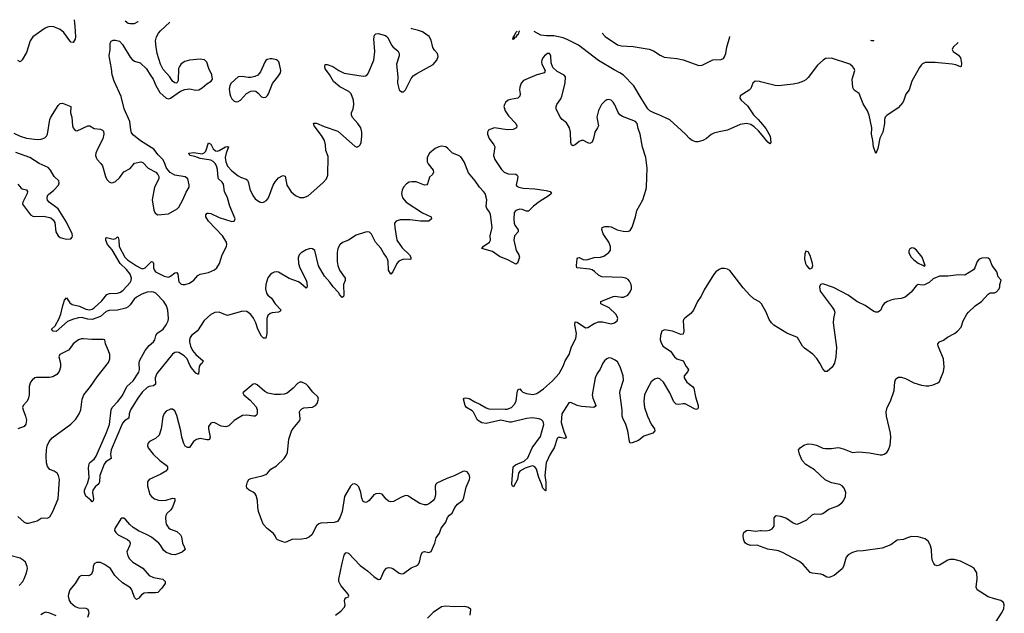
# Model space of a CAD drawing. Header units: inches. Extents: x 1552086 to 1694788, y 812325 to 917226.
# Tile 83 of 109: x 1623007 to 1632303, y 910369 to 915970. Entities that reach past the tile are written whole.
import ezdxf

# ---------------------------------------------------------------- set-up
doc = ezdxf.new("R2010")
doc.units = ezdxf.units.IN
doc.header["$MEASUREMENT"] = 0
doc.layers.add('B6921', color=7, linetype='Continuous')
doc.layers.add('B6931', color=7, linetype='Continuous')

msp = doc.modelspace()

# ---------------------------------------------------------------- linework, layer by layer
at = {"layer": 'B6921', "color": 6}
for points, elevation in [([(1623519.9, 915970.4), (1623528.4, 915908.4), (1623533.2, 915810), (1623530, 915787.9), (1623510, 915754.6), (1623490, 915757.8), (1623423.7, 915850), (1623390, 915878.6), (1623330, 915902.5), (1623290, 915905.3), (1623270, 915900.6), (1623246.7, 915890), (1623130, 915809.6), (1623106.2, 915770), (1623070, 915659.5), (1623030, 915593.1), (1623010, 915573.1), (1622990, 915585.4)], 900), ([(1622950, 914899.3), (1623011, 914870), (1623070, 914851.6), (1623170, 914839.9), (1623210, 914841.6), (1623245, 914855), (1623260.4, 914870), (1623269.4, 914890.6), (1623291.7, 915028.3), (1623300.3, 915050), (1623370, 915159.6), (1623390, 915178.3), (1623410, 915181.4), (1623490.1, 915150), (1623486.4, 915090), (1623498.9, 915050), (1623504.9, 914970), (1623511.7, 914950), (1623530, 914925), (1623550, 914921.1), (1623650, 914970.1), (1623669.7, 914969.7), (1623710, 914943.4), (1623770, 914938.6), (1623788.7, 914928.7), (1623797.2, 914917.2), (1623801.2, 914890), (1623792.5, 914847.5), (1623741.7, 914750), (1623726.1, 914710), (1623723.8, 914690), (1623727, 914670), (1623738.4, 914650), (1623773.2, 914613.2), (1623787.5, 914590), (1623817, 914490), (1623830, 914463.8), (1623850, 914439.4), (1623870, 914430.8), (1623890, 914433.3), (1623910, 914443.8), (1623950, 914477.1), (1623990, 914534.3), (1624050, 914567.1), (1624090, 914615.9), (1624150, 914629.2), (1624170, 914623.2), (1624219.2, 914570), (1624291.7, 914531.7), (1624310.6, 914510.6), (1624319.2, 914490), (1624319.6, 914470), (1624279.9, 914390), (1624256.9, 914270), (1624273, 914173), (1624284.4, 914144.4), (1624310, 914129.1), (1624410, 914139.1), (1624494.8, 914185.2), (1624510, 914202), (1624547.6, 914270), (1624577.4, 914342.6), (1624606.3, 914390), (1624606.6, 914413.4), (1624594.8, 914470), (1624567.4, 914487.4), (1624470, 914503.9), (1624428.2, 914528.2), (1624394.1, 914570), (1624370, 914629.8), (1624357.4, 914650), (1624314.8, 914694.8), (1624274.4, 914750), (1624147.6, 914827.6), (1624080.7, 914880.7), (1624062.4, 914902.4), (1624054.4, 914930), (1624045.4, 915010), (1623994, 915130), (1623965.8, 915245.8), (1623897.7, 915390), (1623880.9, 915450), (1623874, 915510), (1623853.6, 915610), (1623851.7, 915630), (1623861.9, 915690), (1623860.9, 915750), (1623870, 915767.1), (1623890, 915776.7), (1623910, 915778.4), (1623950, 915766.8), (1623977.5, 915737.5), (1624050, 915617.5), (1624070, 915593.4), (1624090, 915580.5), (1624143.8, 915563.8), (1624205.2, 915505.2), (1624237.2, 915450), (1624268.2, 915408.2), (1624291.1, 915350), (1624330, 915283.2), (1624390, 915230.2), (1624410, 915224.3), (1624430, 915231), (1624523.5, 915296.5), (1624566.9, 915313.1), (1624610, 915319.4), (1624670, 915306.5), (1624696.9, 915310), (1624730, 915328.5), (1624774.9, 915365.1), (1624814.4, 915390), (1624828.2, 915410), (1624819.3, 915450), (1624792.5, 915510), (1624773.9, 915570), (1624750, 915591.2), (1624710, 915597.9), (1624610, 915587.6), (1624564.5, 915575.5), (1624530, 915552.6), (1624514, 915530), (1624507.3, 915510), (1624503.5, 915396.5), (1624490, 915371.3), (1624470, 915373.3), (1624450, 915389.7), (1624422.6, 915430), (1624360.8, 915500.8), (1624335.9, 915550), (1624306, 915650), (1624294.6, 915710), (1624290.3, 915770), (1624297.8, 915810), (1624316.6, 915843.4), (1624335, 915865), (1624423.2, 915947.2)], 900), ([(1630000, 913297.4), (1629990, 913306.6), (1629937.2, 913337.2), (1629900.2, 913370), (1629838.5, 913438.5), (1629710, 913602), (1629690, 913615), (1629662.3, 913622.3), (1629630, 913622), (1629610, 913614.5), (1629578.4, 913590), (1629557.2, 913562.8), (1629470, 913421.3), (1629439.6, 913360.4), (1629407.2, 913310), (1629368.2, 913230), (1629341.9, 913198.1), (1629285.1, 913154.9), (1629276.4, 913143.6), (1629270.5, 913129.5), (1629277, 913030), (1629270, 913004.2), (1629250, 912999.9), (1629170, 913031.5), (1629095, 913045), (1629069.3, 913030.7), (1629056.9, 912990), (1629054.8, 912950), (1629058.5, 912930), (1629078.4, 912890), (1629150, 912842.7), (1629190, 912787.3), (1629210, 912770.7), (1629271, 912750), (1629299.1, 912699.1), (1629321, 912670), (1629315.4, 912650), (1629280.5, 912610), (1629280.5, 912590), (1629305.4, 912550), (1629359.6, 912510), (1629371.8, 912491.8), (1629388.7, 912410), (1629411.6, 912330), (1629413.8, 912310), (1629410, 912298), (1629390, 912292.7), (1629370, 912300.4), (1629290, 912345.6), (1629270, 912346.8), (1629230, 912337.9), (1629203.7, 912343.7), (1629184.1, 912364.1), (1629145.5, 912450), (1629085.6, 912550), (1629050, 912580.8), (1629030, 912587.2), (1629000.5, 912579.5), (1628968.5, 912551.5), (1628934.1, 912490), (1628906.8, 912430), (1628898, 912370), (1628905.9, 912310), (1628934.3, 912230), (1628970, 912153.6), (1629000.2, 912110), (1629002, 912090), (1628982.8, 912070), (1628899.8, 912040.1), (1628850, 911998.7), (1628790, 911977), (1628770, 911974), (1628762.5, 911990), (1628748.5, 912090), (1628729.5, 912150.5), (1628700.9, 912210), (1628695.6, 912230), (1628693.4, 912290), (1628673.5, 912450), (1628675.5, 912470), (1628706.4, 912570), (1628703.1, 912610), (1628675.7, 912695.7), (1628650, 912741.2), (1628630, 912758.1), (1628590, 912776.7), (1628570, 912777.9), (1628550, 912771.1), (1628528.3, 912751.6), (1628511.9, 912728.1), (1628488.2, 912671.8), (1628457.7, 912630), (1628439.2, 912590), (1628411.5, 912430), (1628417.4, 912397.4), (1628445.6, 912330), (1628440, 912320), (1628427.8, 912312.2), (1628310, 912319.4), (1628270, 912328.3), (1628210, 912356.9), (1628190, 912354.1), (1628124.9, 912250), (1628119.6, 912170), (1628143.4, 912083.4), (1628165, 912030), (1628159.4, 912020.6), (1628150, 912017.7), (1628110, 912028.5), (1628090, 912027.1), (1628081.5, 912018.5), (1628051.8, 911930), (1628013.5, 911870), (1627978, 911790), (1627965.5, 911670), (1627973.5, 911606.5), (1627973.1, 911526.9), (1627970, 911525.3), (1627947, 911550), (1627934.7, 911590), (1627906.9, 911650), (1627884.7, 911730), (1627871.1, 911751.1), (1627850, 911758.7), (1627824.8, 911755.2), (1627780.3, 911739.7), (1627728.6, 911711.4), (1627715.5, 911690), (1627705.7, 911630), (1627670, 911562.4), (1627664.6, 911564.6), (1627654.9, 911574.9), (1627651.6, 911591.6), (1627666, 911750), (1627687.1, 911770), (1627770, 911803.8), (1627804.5, 911835.5), (1627846.5, 911930), (1627923.9, 912036.1), (1627954, 912150), (1627950, 912178.8), (1627934.7, 912194.7), (1627910, 912204.6), (1627846.2, 912213.8), (1627790, 912207.8), (1627650, 912173.8), (1627630, 912172.3), (1627550, 912192.1), (1627410, 912159.4), (1627370, 912166.5), (1627329.9, 912190), (1627290, 912268.2), (1627279.8, 912279.8), (1627225.8, 912310), (1627211.9, 912330), (1627197.6, 912390), (1627202.7, 912397.3), (1627218.3, 912401.7), (1627250, 912396.2), (1627302.8, 912362.8), (1627350, 912342.3), (1627410, 912306.3), (1627437.3, 912297.3), (1627590, 912294.1), (1627610, 912295.9), (1627649.1, 912310), (1627679.2, 912340.8), (1627693.9, 912370), (1627702.1, 912450), (1627710, 912476.5), (1627730, 912487.9), (1627740.1, 912470), (1627755.5, 912455.5), (1627790, 912441.4), (1627850, 912434.6), (1627890, 912442.5), (1627951.7, 912488.3), (1628038, 912562), (1628099.9, 912630), (1628138.4, 912701.6), (1628156.4, 912750), (1628195.5, 912810), (1628217.9, 912882.1), (1628256.6, 912963.4), (1628262.2, 913010), (1628246.6, 913090), (1628250, 913118.8), (1628270, 913117.2), (1628350, 913064), (1628370, 913064.7), (1628430, 913102.9), (1628470, 913120.3), (1628510, 913120.3), (1628590, 913101.2), (1628622, 913110), (1628646.6, 913130), (1628653.4, 913150), (1628648.4, 913170), (1628634.1, 913190), (1628571.5, 913251.5), (1628494.2, 913290), (1628494, 913310), (1628610, 913358.2), (1628630, 913360.3), (1628690, 913350.6), (1628708.4, 913351.6), (1628747.2, 913370), (1628770, 913400.7), (1628781.4, 913430), (1628783, 913450), (1628778.4, 913470), (1628763, 913503), (1628750, 913518.3), (1628730, 913529.9), (1628697.1, 913537.1), (1628502.5, 913542.5), (1628470, 913558.5), (1628434.6, 913594.6), (1628410, 913610.2), (1628390, 913616.2), (1628268, 913628), (1628262.2, 913650), (1628270, 913714), (1628276.9, 913723.1), (1628290, 913726.2), (1628328, 913708), (1628350, 913704.2), (1628370, 913706.3), (1628430, 913725.5), (1628491.3, 913728.7), (1628521.2, 913738.8), (1628570, 913773.2), (1628583.8, 913796.2), (1628585, 913830), (1628569.9, 913870), (1628516.9, 913950), (1628503.2, 913990), (1628504.5, 914010), (1628530, 914019.2), (1628570, 914019.3), (1628590, 914015.2), (1628647.2, 913987.2), (1628704.7, 913975.3), (1628747.7, 913972.3), (1628770, 913981.6), (1628790, 914012.4), (1628820.2, 914110), (1628833, 914170), (1628889.8, 914270), (1628922.2, 914370), (1628925.8, 914394.2), (1628929.9, 914570), (1628919.4, 914670), (1628887.8, 914767.8), (1628865, 914890), (1628845, 914945), (1628836.8, 914990), (1628821.3, 915010), (1628697.8, 915057.8), (1628673.3, 915073.3), (1628655.6, 915095.6), (1628626.6, 915166.6), (1628610, 915192.3), (1628590, 915211.7), (1628570, 915217.1), (1628550, 915213.3), (1628530, 915202.4), (1628499.7, 915170), (1628470, 915113.4), (1628455.5, 915050), (1628470.1, 914969.9), (1628463.4, 914950), (1628436, 914910), (1628425, 914850), (1628410, 914814.6), (1628390, 914802.5), (1628370, 914808.6), (1628330, 914830.6), (1628310, 914829.9), (1628290, 914819.9), (1628250, 914788.2), (1628230, 914779.9), (1628215.4, 914790), (1628209.1, 914810), (1628208, 914910), (1628197.9, 914950), (1628170, 914998.4), (1628127.1, 915030), (1628108, 915050), (1628072.3, 915130), (1628070.2, 915150), (1628076.8, 915170), (1628115.2, 915224.8), (1628126.1, 915250), (1628156.8, 915370), (1628160.6, 915430), (1628148.3, 915448.3), (1628081.7, 915481.7), (1628039.6, 915519.6), (1628024.3, 915564.3), (1628022.5, 915630), (1628010.2, 915650.2), (1627990, 915650.5), (1627961, 915630), (1627945, 915610), (1627936, 915590), (1627933.3, 915570), (1627937.6, 915550), (1627967.8, 915490), (1627961, 915470), (1627890, 915449.5), (1627764.6, 915395.4), (1627741.8, 915370), (1627727.1, 915332.9), (1627725.6, 915310), (1627733.1, 915270), (1627730, 915248.4), (1627710, 915229.2), (1627642, 915218), (1627618.6, 915210), (1627594.6, 915190), (1627582.7, 915170), (1627578.1, 915150), (1627589, 915110), (1627622.1, 915062.1), (1627690.9, 914990), (1627701.7, 914970), (1627696.6, 914950), (1627664.3, 914935.7), (1627610, 914929.7), (1627490, 914948.8), (1627444.3, 914935.7), (1627432.8, 914927.2), (1627423.7, 914910), (1627424.2, 914890), (1627438.7, 914850), (1627482.1, 914790), (1627491.2, 914770), (1627480.1, 914690), (1627492.4, 914650), (1627555.5, 914555.5), (1627582.1, 914530), (1627617.2, 914517.2), (1627691.7, 914511.7), (1627704.7, 914504.7), (1627710.3, 914490.3), (1627708.1, 914470), (1627693.5, 914410), (1627701, 914401), (1627719.5, 914390), (1627761.4, 914381.4), (1627870, 914373.9), (1627978.5, 914358.5), (1628014.3, 914350), (1628027.8, 914330), (1628006, 914310), (1627909.9, 914250.1), (1627858.3, 914210), (1627810, 914164.3), (1627790, 914163.6), (1627750, 914180.5), (1627730, 914181.9), (1627690.1, 914170), (1627676.5, 914150), (1627671.3, 914090), (1627674.2, 914050), (1627682.8, 914030), (1627713.5, 913986.5), (1627713.5, 913970), (1627678.3, 913930), (1627670.9, 913890), (1627692.7, 913792.7), (1627718.3, 913750), (1627724.8, 913730), (1627707.5, 913672.5), (1627690, 913663.4), (1627621.6, 913701.6), (1627536.7, 913736.7), (1627470, 913781.6), (1627369.8, 913810), (1627381.7, 913830), (1627441.5, 913870), (1627451.2, 913888.8), (1627449.1, 913930), (1627466.7, 914010), (1627453, 914133), (1627440.3, 914160.3), (1627416.2, 914190), (1627411.3, 914210), (1627417.7, 914270), (1627399.8, 914330), (1627386.1, 914350), (1627346.5, 914390), (1627307.7, 914450), (1627244.4, 914524.5), (1627202.3, 914630), (1627170, 914674.9), (1627150, 914690), (1627091.5, 914711.5), (1627050, 914756.1), (1627030, 914770.7), (1626990, 914775.5), (1626962.5, 914770), (1626930, 914756.1), (1626875.9, 914710), (1626852.8, 914670), (1626853.1, 914630), (1626862.4, 914610), (1626910, 914550.1), (1626914, 914530), (1626903.5, 914510), (1626877.2, 914482.8), (1626858.2, 914421.8), (1626850, 914412.1), (1626830, 914409.6), (1626750, 914438.8), (1626710, 914441.6), (1626684.1, 914435.9), (1626659, 914421), (1626631.3, 914390), (1626618, 914362), (1626611.6, 914330), (1626620.1, 914290), (1626653.9, 914250), (1626808.2, 914148.2), (1626892.6, 914110), (1626895.4, 914090), (1626870, 914068.7), (1626789.3, 914070.7), (1626690, 914082.8), (1626598.4, 914081.6), (1626561.3, 914070), (1626546.6, 914050), (1626546.9, 914010), (1626568.3, 913890), (1626616.7, 913816.7), (1626685.6, 913750), (1626699.9, 913730), (1626700.7, 913710), (1626690, 913706.9), (1626630, 913709.8), (1626587.7, 913692.3), (1626567.9, 913670), (1626530, 913592.3), (1626510, 913568.2), (1626490, 913606.6), (1626484.7, 913690), (1626480.5, 913710), (1626469.8, 913729.8), (1626440.4, 913770), (1626415.7, 913815.7), (1626366.6, 913870), (1626327.4, 913947.4), (1626310, 913964), (1626290, 913968.3), (1626270, 913965), (1626183.8, 913936.2), (1626110, 913890.5), (1626052.9, 913867.1), (1626030, 913845.5), (1626010.9, 913810), (1626005.4, 913774.6), (1626002.9, 913690), (1626009.6, 913650), (1626026.7, 913606.7), (1626079.2, 913530), (1626078.7, 913510), (1626064.9, 913470), (1626068.3, 913371.7), (1626062.4, 913357.6), (1626051.5, 913348.5), (1626030, 913373.4), (1626017.1, 913397.1), (1625965.8, 913450), (1625934.7, 913494.7), (1625885.1, 913550), (1625828.4, 913648.4), (1625792, 913792), (1625770, 913809.5), (1625750, 913810.8), (1625710, 913798.7), (1625662.5, 913770), (1625645.1, 913750), (1625636.7, 913723.3), (1625640.4, 913670), (1625651.7, 913630), (1625714, 913506), (1625720.7, 913459.3), (1625716.9, 913443.1), (1625710, 913437.5), (1625661.8, 913481.8), (1625637.4, 913497.4), (1625550, 913528.2), (1625450, 913587.9), (1625428, 913592), (1625410, 913588.9), (1625390, 913578.4), (1625370, 913563), (1625350, 913534.6), (1625329.5, 913470.5), (1625328.2, 913430), (1625336.8, 913390), (1625350.7, 913370.7), (1625384, 913344), (1625417.6, 913290), (1625475.8, 913230), (1625464.2, 913215.8), (1625451.6, 913210), (1625390, 913205.3), (1625370, 913198.3), (1625350, 913178.3), (1625341.2, 913150), (1625339.9, 913010), (1625330, 912966.5), (1625310, 912966.1), (1625290, 912983.9), (1625253.7, 913050), (1625235.3, 913110), (1625214.6, 913154.6), (1625189.2, 913189.2), (1625150, 913216.2), (1625110, 913220.6), (1624970, 913179.8), (1624950, 913184.1), (1624890, 913211.5), (1624850, 913208.5), (1624810, 913188.7), (1624748.8, 913131.2), (1624685.3, 913034.7), (1624628.1, 912990), (1624615.1, 912970), (1624609.7, 912950), (1624609.4, 912930), (1624618.1, 912890), (1624638.2, 912850), (1624670, 912810.9), (1624738.6, 912750), (1624729.4, 912730), (1624710, 912712.5), (1624701.7, 912698.3), (1624693.4, 912626.6), (1624690, 912624.1), (1624670, 912636), (1624630, 912683.5), (1624613.3, 912710), (1624588.8, 912768.8), (1624559, 912799), (1624510, 912829.4), (1624490, 912833.8), (1624470, 912830.5), (1624450, 912815.4), (1624301.9, 912630), (1624286, 912590), (1624288.2, 912530), (1624270, 912516.4), (1624230, 912509.7), (1624210, 912500.3), (1624164.2, 912455.8), (1624121.2, 912398.8), (1624054, 912290), (1624040.5, 912250), (1624035.7, 912210), (1623995.9, 912184.1), (1623978.7, 912161.3), (1623871, 911910), (1623864.5, 911870), (1623870.5, 911829.5), (1623821, 911799), (1623803.7, 911776.3), (1623762.6, 911670), (1623761, 911610), (1623755, 911590), (1623718.6, 911561.4), (1623698.1, 911530), (1623692.8, 911507.2), (1623702, 911450), (1623699, 911430), (1623690, 911419.7), (1623677.3, 911437.3), (1623630, 911473.7), (1623617.8, 911510), (1623619.6, 911530), (1623630, 911563.5), (1623645.8, 911594.2), (1623660.9, 911650), (1623657.7, 911742.3), (1623662.3, 911777.7), (1623670, 911792.6), (1623710, 911822.3), (1623728.8, 911851.2), (1623825.7, 912074.3), (1623853.1, 912150), (1623869.3, 912290), (1623881, 912310), (1623933.2, 912366.8), (1623976.7, 912423.3), (1624017.3, 912510), (1624078.6, 912561.4), (1624130, 912644.7), (1624137.4, 912670), (1624134.2, 912730), (1624138.6, 912750), (1624190.4, 912850), (1624230, 912897.3), (1624270, 912931.6), (1624281.1, 912950), (1624291.7, 912988.3), (1624302.6, 913010), (1624361.6, 913050), (1624389.2, 913090), (1624407.3, 913130), (1624411.4, 913150), (1624405.8, 913230), (1624392.3, 913270), (1624366.2, 913310), (1624291.1, 913390), (1624270, 913399.6), (1624250, 913402), (1624210, 913398.5), (1624158.3, 913381.7), (1624108.4, 913351.6), (1624088.1, 913331.9), (1624050, 913279.3), (1624030, 913260.3), (1624010, 913249.6), (1623930, 913227.9), (1623850, 913226.8), (1623823.9, 913216.1), (1623770, 913168.9), (1623690, 913140.9), (1623650, 913142.9), (1623590, 913159.7), (1623562.5, 913157.5), (1623514.8, 913145.2), (1623458.3, 913121.7), (1623350, 913028.5), (1623322.6, 913030), (1623306, 913050), (1623340, 913080), (1623377.1, 913142.9), (1623394.9, 913190), (1623410, 913262), (1623430, 913324.9), (1623450, 913344.9), (1623478.7, 913298.7), (1623501.5, 913281.5), (1623570, 913268.5), (1623630, 913239.7), (1623670, 913232.7), (1623690, 913238.4), (1623710, 913251.6), (1623781.3, 913318.7), (1623830, 913375.7), (1623853.5, 913386.5), (1623930, 913391), (1623959.6, 913400.4), (1623982.3, 913417.7), (1624048.4, 913490), (1624058.6, 913510), (1624060.7, 913530), (1624048.1, 913570), (1624013.9, 913613.9), (1623954.7, 913670), (1623880.1, 913800.1), (1623834.8, 913850), (1623820.7, 913890), (1623820.4, 913910), (1623825, 913915), (1623890, 913898.8), (1623913, 913907), (1623930, 913920.8), (1623936.3, 913916.3), (1623942.2, 913890), (1623944.8, 913830), (1623998.8, 913730), (1624023.9, 913703.9), (1624110, 913646.7), (1624150, 913624.2), (1624170, 913619.9), (1624190, 913628.9), (1624250, 913687.1), (1624264.8, 913684.8), (1624269.6, 913669.6), (1624268.8, 913630), (1624274.8, 913610), (1624290.1, 913590), (1624370, 913550.1), (1624410, 913541), (1624430.2, 913549.8), (1624470, 913580.4), (1624490, 913584.6), (1624498.2, 913570), (1624510, 913497.5), (1624530, 913475.8), (1624546.3, 913470), (1624570, 913470.4), (1624610, 913485.4), (1624650, 913513.2), (1624690, 913555.2), (1624710, 913569.1), (1624790, 913586.2), (1624845.4, 913610), (1624867.8, 913630), (1624891.6, 913668.4), (1624919.3, 913750), (1624957.9, 913830), (1624962.7, 913850), (1624960.4, 913870), (1624922.5, 913930), (1624788.1, 914070), (1624765.2, 914110), (1624763.1, 914130), (1624776.4, 914143.6), (1624790, 914145.8), (1624810, 914141.7), (1624890, 914102.3), (1625010, 914065.1), (1625032.3, 914067.7), (1625041.6, 914090), (1624989.8, 914210), (1624967.9, 914290), (1624940, 914350), (1624930, 914419.7), (1624918.6, 914438.6), (1624883.3, 914470), (1624879.5, 914479.5), (1624875.5, 914555.5), (1624865.1, 914590), (1624852.5, 914612.5), (1624832.7, 914632.8), (1624810, 914645.2), (1624710, 914660.7), (1624660.6, 914680.6), (1624613.5, 914690), (1624604.4, 914710), (1624650, 914717.6), (1624730, 914706.1), (1624747.4, 914712.6), (1624762.9, 914730), (1624790, 914809.2), (1624810, 914795.9), (1624832.6, 914752.6), (1624853.7, 914733.7), (1624870, 914730.4), (1624890, 914736), (1624950.9, 914770.9), (1624970, 914775.2), (1624978.7, 914770), (1624954.5, 914710), (1624945.7, 914670), (1624951.3, 914630), (1624969.6, 914589.6), (1625010, 914543), (1625070, 914496.7), (1625090, 914483.1), (1625145, 914465), (1625156, 914456.1), (1625167.2, 914430), (1625179.5, 914370), (1625208.9, 914310), (1625230, 914281.2), (1625270, 914251.9), (1625290, 914246.8), (1625310, 914248.2), (1625336.5, 914263.5), (1625354.8, 914290), (1625401.2, 914410), (1625418.5, 914441.5), (1625450, 914477.1), (1625490, 914499.9), (1625512.6, 914492.6), (1625529.2, 914410), (1625570, 914345.4), (1625610, 914310.1), (1625650, 914293.8), (1625690, 914293.4), (1625730, 914309.7), (1625869.4, 914430), (1625903.4, 914470), (1625915.2, 914504.8), (1625920.2, 914680.2), (1625897, 914737), (1625893.8, 914790), (1625883.3, 914830), (1625856.7, 914876.7), (1625787.9, 914970), (1625781.5, 914990), (1625785, 914995), (1625810, 914992.6), (1625881.2, 914961.2), (1626010, 914918.2), (1626170, 914777.4), (1626190, 914767.5), (1626210, 914775.6), (1626220.9, 914790), (1626230, 914810.5), (1626238.4, 914870), (1626236.9, 914910), (1626226.7, 914950), (1626199.5, 914990), (1626148.8, 915048.8), (1626138.9, 915070), (1626138.2, 915090), (1626155.4, 915130), (1626162, 915170), (1626157.3, 915210), (1626135.5, 915270), (1626114.2, 915294.2), (1626030, 915336.7), (1625970, 915388.3), (1625932.2, 915452.2), (1625890, 915506.2), (1625886, 915530), (1625890, 915546.4), (1625910, 915547.8), (1625962.7, 915530), (1626018.4, 915490), (1626070, 915466.9), (1626250, 915437.1), (1626270, 915439.2), (1626288.4, 915451.6), (1626295.9, 915464.1), (1626351.1, 915590), (1626358.7, 915670), (1626348.9, 915790), (1626356.9, 915823.2), (1626370, 915838.5), (1626390, 915838.8), (1626460.7, 915820.7), (1626483.8, 915803.8), (1626516, 915730), (1626534.1, 915710), (1626577.5, 915677.5), (1626590.5, 915650.5), (1626588.7, 915630), (1626564.6, 915550), (1626576.3, 915430), (1626575, 915370), (1626590, 915308.4), (1626610, 915290.3), (1626630, 915288.9), (1626650, 915308.9), (1626703.9, 915416.1), (1626720.7, 915439.3), (1626755.9, 915464.1), (1626911.9, 915548.1), (1626943.8, 915590), (1626956.3, 915623.7), (1626950.4, 915650), (1626922.6, 915682.6), (1626908, 915708), (1626890, 915778.4), (1626872.5, 915812.5), (1626810, 915855.1), (1626771.7, 915870), (1626710, 915885.4), (1626704.2, 915888.8)], 800), ([(1624124.8, 915954.9), (1624121.5, 915950), (1624087.2, 915932.8), (1624050, 915929.9), (1624030, 915935.9), (1624001.2, 915958.1)], 900), ([(1627723.9, 915862.7), (1627720.7, 915859.3), (1627712.2, 915830), (1627699.3, 915820.7), (1627690, 915805.1), (1627682, 915802), (1627672.7, 915807.3), (1627678, 915798), (1627674.9, 915790), (1627663.2, 915783.2), (1627661.2, 915790), (1627669.6, 915810), (1627679.1, 915820.9), (1627690, 915851), (1627700.2, 915859.8), (1627701.9, 915863.3)], 700), ([(1630000, 914899.2), (1629981.7, 914921.7), (1629940.1, 914960.1), (1629910, 914982.4), (1629868.4, 914991.6), (1629810, 914982.5), (1629690, 914926.7), (1629610, 914913), (1629560.7, 914899.3), (1629534, 914886), (1629490, 914850), (1629455.4, 914830), (1629410, 914817), (1629390, 914818), (1629356.8, 914830), (1629329, 914850), (1629293.8, 914890), (1629145.4, 915025.4), (1629035.8, 915075.8), (1628992.4, 915090), (1628956.2, 915110), (1628938.2, 915130), (1628874.3, 915230), (1628806.5, 915346.5), (1628706.3, 915446.3), (1628673.6, 915470), (1628617.7, 915497.7), (1628470, 915585.2), (1628281.3, 915730), (1628181.5, 915781.4), (1628138.4, 915798.4), (1628050, 915818.5), (1627979, 915819), (1627925.4, 915825.4), (1627864.3, 915859.1)], 700), ([(1628505.4, 915842.7), (1628533.2, 915813.2), (1628651.8, 915731.8), (1628690, 915723.8), (1628797.7, 915717.7), (1628950, 915693), (1628990, 915676.3), (1629054.4, 915634.4), (1629090, 915617.3), (1629210, 915605.5), (1629271.8, 915591.8), (1629417.2, 915537.2), (1629450, 915542), (1629550, 915592.3), (1629630, 915595.2), (1629650, 915604.9), (1629661.1, 915618.9), (1629674.4, 915650), (1629684.5, 915710), (1629711, 915809), (1629712.2, 915811.8)], 700), ([(1630000, 915384.5), (1629990, 915387), (1629951.1, 915388.9), (1629929.4, 915370.6), (1629910, 915322.4), (1629895.1, 915304.9), (1629810, 915253), (1629806.3, 915230), (1629817.4, 915210), (1629878.5, 915158.5), (1629933.3, 915073.3), (1629977.3, 915030), (1630000, 915002.8)], 700), ([(1622990, 914417.4), (1623019.6, 914379.6), (1623030, 914372.9), (1623070, 914366), (1623081.6, 914350), (1623078.5, 914330), (1623035, 914250), (1623033, 914230), (1623110, 914130.1), (1623130, 914116.4), (1623150, 914112), (1623235.4, 914115.4), (1623299.3, 914099.3), (1623321.9, 914081.9), (1623337.3, 914057.3), (1623348.9, 913970), (1623370.2, 913930), (1623390, 913913.7), (1623410, 913907.3), (1623450, 913900.5), (1623490, 913902.6), (1623502.8, 913917.2), (1623506, 913930), (1623502.3, 913950), (1623450, 914059.1), (1623370, 914184.8), (1623285.4, 914250), (1623268.6, 914268.6), (1623264.4, 914284.4), (1623269.6, 914310), (1623278.7, 914321.3), (1623330, 914362.2), (1623371.7, 914410), (1623380.1, 914430), (1623376, 914450), (1623331.4, 914491.4), (1623298.3, 914550), (1623274.1, 914574.1), (1623190, 914612.4), (1623102.5, 914670), (1622970, 914716)], 900), ([(1622990, 911282.7), (1623047.6, 911230), (1623070, 911220.5), (1623090, 911220.3), (1623150, 911234.1), (1623170, 911241.1), (1623210, 911265.7), (1623230.5, 911270.5), (1623270, 911267.8), (1623290, 911280.2), (1623318.8, 911330), (1623368.6, 911450), (1623380.8, 911630), (1623372.6, 911670), (1623359.5, 911690), (1623332, 911710), (1623290, 911725.6), (1623270, 911752.4), (1623260.1, 911790), (1623255.1, 911850), (1623258.2, 911910), (1623267, 911950), (1623284.6, 911990), (1623314.5, 912025.5), (1623490, 912154.7), (1623538, 912202), (1623567.4, 912250), (1623583.1, 912290), (1623596.4, 912390), (1623611.4, 912430), (1623674.6, 912510), (1623738.5, 912601.5), (1623846.1, 912733.9), (1623858.5, 912770), (1623856.5, 912810), (1623845.8, 912845.8), (1623815.6, 912910), (1623809.5, 912949.5), (1623793.6, 912953.6), (1623686.6, 912953.4), (1623610, 912958.7), (1623590, 912958.4), (1623561.5, 912950), (1623510, 912912.9), (1623484.4, 912870), (1623467.6, 912852.4), (1623384.5, 912810), (1623376.8, 912790), (1623390.9, 912730), (1623392.6, 912690), (1623379.9, 912650), (1623357, 912623), (1623318.5, 912601.5), (1623287, 912593), (1623165.8, 912594.2), (1623149.5, 912590), (1623124.1, 912570), (1623110, 912549.8), (1623096.3, 912510), (1623094.9, 912430), (1623087.8, 912390), (1623073.9, 912366.1), (1623038.7, 912330), (1623034.1, 912310), (1623037.9, 912290), (1623062.4, 912230), (1623069.6, 912190), (1623065.4, 912154.6), (1623049.3, 912130.7), (1622989, 912110)], 900), ([(1625988.6, 910350), (1626037.4, 910390), (1626072.7, 910427.3), (1626078.3, 910450), (1626073.6, 910486.4), (1626076.6, 910503.4), (1626086, 910514), (1626110, 910524), (1626114.5, 910530), (1626107, 910550), (1626038.4, 910630), (1626021.2, 910670), (1626019.3, 910690), (1626050, 910841), (1626070, 910918), (1626083.3, 910936.7), (1626090, 910942.8), (1626110, 910936.3), (1626220, 910820), (1626290.1, 910770.1), (1626350, 910715.8), (1626390, 910686.7), (1626412.4, 910690), (1626448.2, 910770), (1626470, 910792.9), (1626490, 910799.3), (1626510, 910798.9), (1626530.1, 910790.1), (1626590, 910746), (1626610, 910741.3), (1626630, 910744.9), (1626701.9, 910798.1), (1626750, 910816.8), (1626770, 910830.2), (1626781.6, 910850), (1626796, 910924), (1626810, 910946.1), (1626830, 910950.5), (1626870, 910943.1), (1626890, 910951), (1626926.4, 911030), (1626937.8, 911082.2), (1626970, 911126.2), (1626986.7, 911173.3), (1627030, 911229.4), (1627046.8, 911273.2), (1627065, 911295), (1627090, 911313.2), (1627114.5, 911365.5), (1627140.8, 911399.2), (1627190, 911435.3), (1627199.8, 911460.2), (1627221.7, 911558.3), (1627254.8, 911630), (1627256.2, 911650), (1627250, 911679.5), (1627230, 911703), (1627210, 911709.7), (1627190, 911706.3), (1627110, 911666.2), (1627039.3, 911640.7), (1626943.8, 911596.2), (1626934, 911586), (1626930.6, 911569.4), (1626931.8, 911490), (1626922.4, 911450), (1626908, 911430), (1626875.9, 911404.1), (1626850, 911392.8), (1626830, 911391), (1626783.8, 911403.8), (1626690, 911466), (1626670, 911476.4), (1626650, 911479.7), (1626610, 911466), (1626537, 911423), (1626510, 911420.3), (1626488, 911428), (1626465.4, 911445.4), (1626430, 911491.5), (1626399.4, 911499.4), (1626370, 911496), (1626350, 911485.1), (1626306.8, 911433.2), (1626290, 911420.4), (1626270, 911414.3), (1626250, 911422.4), (1626244.8, 911430), (1626236.2, 911456.2), (1626228.9, 911510), (1626210, 911560.7), (1626190, 911580.7), (1626170, 911589.5), (1626150, 911586.6), (1626130, 911569.3), (1626072.9, 911470), (1626050, 911329.2), (1626030.3, 911270), (1626006.6, 911233.4), (1625976.1, 911223.9), (1625850, 911219.2), (1625830, 911213.7), (1625810, 911194.3), (1625765, 911110), (1625743.2, 911090), (1625710, 911073.9), (1625670, 911067.5), (1625575.7, 911064.3), (1625530, 911042), (1625510, 911037.8), (1625441.6, 911061.6), (1625429.9, 911069.9), (1625418.4, 911098.4), (1625402.1, 911122.1), (1625344.1, 911170), (1625306.5, 911210), (1625261.2, 911330), (1625254.5, 911370), (1625252.4, 911432.4), (1625239.6, 911479.6), (1625230, 911496), (1625212.1, 911512.1), (1625172.4, 911530), (1625150, 911548.7), (1625148.4, 911570), (1625158.2, 911610), (1625170, 911630.2), (1625190, 911641.4), (1625295.7, 911664.3), (1625330, 911678), (1625345.6, 911690), (1625378.4, 911730), (1625430, 911761.5), (1625503.7, 911830), (1625522.9, 911857.1), (1625534.1, 911885.9), (1625549.2, 912010.8), (1625573.3, 912086.7), (1625587.1, 912112.9), (1625650, 912188.3), (1625656, 912204), (1625649.2, 912270), (1625656.1, 912283.9), (1625670, 912297.9), (1625690, 912306.9), (1625770, 912313.8), (1625799.7, 912330), (1625814.3, 912350), (1625827, 912390), (1625820.9, 912410), (1625775.2, 912455.2), (1625730, 912511.7), (1625710, 912529.8), (1625670, 912549.8), (1625650, 912548.7), (1625630, 912537.2), (1625588.2, 912491.8), (1625533, 912447), (1625503.6, 912436.4), (1625468, 912432), (1625413.3, 912433.4), (1625350, 912445), (1625321.2, 912461.2), (1625250, 912525.2), (1625230, 912535.6), (1625210, 912530.9), (1625113.4, 912450), (1625122, 912430), (1625181.1, 912381.1), (1625237.8, 912317.8), (1625248.1, 912290), (1625249, 912271), (1625248.1, 912250), (1625241.5, 912238.5), (1625230.9, 912229.1), (1625212.6, 912227.4), (1625150, 912236.9), (1625110, 912234.6), (1625030, 912188.2), (1624981.2, 912138.8), (1624952.5, 912127.5), (1624910, 912134.1), (1624850, 912165.3), (1624830, 912169.4), (1624810, 912161.8), (1624789, 912130), (1624788.2, 912110), (1624806.3, 912030), (1624797.4, 912010), (1624790, 912005.3), (1624774.1, 912005.9), (1624710, 912019.1), (1624676.6, 912010), (1624648.6, 911990), (1624610, 911932.1), (1624590, 911931.7), (1624570, 911945.3), (1624557.6, 911970), (1624536.7, 912030), (1624528, 912090), (1624490, 912234.3), (1624470, 912279.8), (1624450, 912295.6), (1624430, 912296.1), (1624390, 912275.6), (1624370, 912254), (1624357.1, 912222.9), (1624342.3, 912110), (1624324, 912050), (1624290, 912016.7), (1624231, 911989), (1624215.1, 911970), (1624213.4, 911950), (1624220.7, 911930), (1624265.5, 911870), (1624330, 911810.1), (1624390, 911765.9), (1624402.6, 911750), (1624401.8, 911730), (1624384.9, 911710), (1624339.7, 911680.3), (1624230.2, 911630), (1624214.1, 911610), (1624213.7, 911570), (1624235.7, 911490), (1624250.9, 911470), (1624280.7, 911450), (1624316.9, 911436.9), (1624350, 911431.5), (1624390, 911437.6), (1624450, 911456.6), (1624472.3, 911452.3), (1624472.1, 911430), (1624449.1, 911370), (1624433.8, 911346.2), (1624397, 911310), (1624384.9, 911290), (1624381.6, 911270), (1624384.8, 911230), (1624390.1, 911210), (1624413.3, 911173.3), (1624430, 911161.1), (1624490, 911140.6), (1624525.7, 911110), (1624535.4, 911090), (1624542.7, 911030), (1624563.8, 910990), (1624568.6, 910970), (1624544.8, 910950), (1624510, 910932.7), (1624470, 910921.1), (1624443.8, 910923.8), (1624390, 910943.5), (1624363.2, 910963.2), (1624337.4, 911010), (1624321.2, 911030), (1624250, 911086.2), (1624210.5, 911110.5), (1624127.5, 911147.5), (1624078.2, 911178.2), (1624047.1, 911207.1), (1624010, 911252), (1623990, 911265.2), (1623970, 911267), (1623961.2, 911258.8), (1623904.8, 911170), (1623902, 911150), (1623912.9, 911130), (1623936.6, 911110), (1624025.4, 911065.4), (1624042.1, 911050), (1624049.3, 911030), (1624047.1, 911010), (1624018.5, 910950), (1624026.4, 910910), (1624042.2, 910882.2), (1624073.3, 910850), (1624170, 910795.4), (1624230, 910724.4), (1624270, 910706.3), (1624358.4, 910690), (1624381, 910670), (1624379, 910650), (1624350, 910604.4), (1624310, 910565), (1624290, 910561.2), (1624217.3, 910562.7), (1624182.9, 910557.1), (1624157.4, 910542.6), (1624130, 910510.5), (1624110, 910497.9), (1624090, 910518.8), (1624064.4, 910590), (1624052, 910610), (1623977.2, 910657.2), (1623930, 910699.1), (1623905.7, 910725.7), (1623864.9, 910790), (1623807.5, 910830), (1623770, 910848.1), (1623732.3, 910847.7), (1623710, 910833.8), (1623701.8, 910810), (1623698.1, 910770), (1623683.3, 910736.7), (1623672.7, 910727.3), (1623657.4, 910722.6), (1623590, 910723.7), (1623568.3, 910711.7), (1623530.3, 910649.7), (1623479, 910590), (1623465.9, 910550), (1623464.5, 910530), (1623473.8, 910490), (1623486.3, 910470), (1623530, 910433.5), (1623561.4, 910421.4), (1623630, 910416.6), (1623648.7, 910408.7), (1623657.7, 910390), (1623658.3, 910370), (1623647.4, 910330)], 900), ([(1630000, 911000.4), (1629970, 911011.2), (1629910, 911009.3), (1629877.5, 911017.5), (1629860.7, 911030), (1629847.8, 911050), (1629840.5, 911070), (1629836.5, 911103.5), (1629842.6, 911130), (1629870, 911151.3), (1629890, 911152.3), (1629950, 911142.7), (1630000, 911148.5)], 800), ([(1623001.4, 910630), (1623034.7, 910670), (1623047.3, 910692.7), (1623071.2, 910751.2), (1623079.9, 910790), (1623078.4, 910810), (1623060.1, 910850), (1623040.7, 910870), (1623010, 910888.5), (1622913.4, 910913.4)], 900), ([(1627260.7, 910350), (1627265.6, 910405.6), (1627243.3, 910423.3), (1627210, 910431.6), (1627110, 910429.8), (1627030, 910436.5), (1626988.9, 910430), (1626910, 910376.5), (1626857, 910323)], 900), ([(1623350, 910343.4), (1623290, 910371), (1623250, 910378), (1623230, 910370.8), (1623205.7, 910354.3)], 900)]:
    msp.add_lwpolyline(points, dxfattribs=dict(at, elevation=elevation))
at = {"layer": 'B6921', "color": 6, "elevation": 900}
msp.add_lwpolyline([(1625370, 915601.8), (1625344.4, 915595.6), (1625330, 915585.3), (1625319.8, 915570), (1625280.9, 915479.1), (1625253.4, 915446.6), (1625227, 915433), (1625190, 915424.1), (1625164.1, 915424.1), (1625105.8, 915434.2), (1625070, 915431.7), (1625001.8, 915370), (1624990.6, 915349.4), (1624985.5, 915314.5), (1624990, 915270.6), (1624996.6, 915250), (1625010, 915222.4), (1625030, 915202.6), (1625050, 915196), (1625070, 915199), (1625090, 915210.9), (1625147.2, 915272.8), (1625190, 915296.2), (1625210, 915299.7), (1625234.7, 915294.7), (1625257.7, 915277.7), (1625290, 915243.2), (1625310, 915235.9), (1625330, 915240.7), (1625345, 915255), (1625354.6, 915270), (1625392.1, 915367.9), (1625443.4, 915430), (1625469, 915470), (1625472.7, 915490), (1625459.9, 915550), (1625451.9, 915571.9), (1625442.8, 915582.8), (1625430, 915591.7), (1625390, 915600.8)], close=True, dxfattribs=at)
at = {"layer": 'B6931', "color": 6}
for points, elevation in [([(1631040.3, 915777.8), (1631050, 915773.4), (1631070, 915775.5), (1631072.4, 915777)], 700), ([(1631866.6, 915756.6), (1631819.5, 915710), (1631811.3, 915690), (1631819.1, 915670), (1631870, 915634.3), (1631888.3, 915610), (1631898.7, 915561.3), (1631895.8, 915530), (1631890, 915526.4), (1631845.1, 915545.1), (1631811.7, 915551.7), (1631650, 915566.8), (1631554.5, 915565.5), (1631530, 915552.7), (1631518.7, 915541.3), (1631501.5, 915518.5), (1631430, 915391.2), (1631404.1, 915310), (1631373.6, 915266.4), (1631355.6, 915210), (1631343.5, 915190), (1631300.6, 915139.4), (1631194.2, 915065.8), (1631177.9, 915050), (1631170.1, 915030), (1631171.6, 914990), (1631154.5, 914910), (1631127.1, 914852.9), (1631110, 914755.6), (1631090, 914708.7), (1631068.1, 914770), (1631062.9, 914830), (1631050, 914889.2), (1631050.8, 914950), (1631028.1, 915068.1), (1631010.4, 915110), (1630970, 915175.1), (1630934, 915274), (1630886.8, 915306.8), (1630873.7, 915330), (1630867.5, 915410), (1630891.6, 915490), (1630886.5, 915510), (1630869.9, 915530), (1630843.7, 915550), (1630671.8, 915608.2), (1630616, 915604), (1630591, 915589), (1630540.2, 915539.8), (1630450, 915424.4), (1630430, 915403.7), (1630408.4, 915390), (1630355.5, 915370), (1630310, 915360.7), (1630170, 915346.8), (1630139.3, 915350), (1630000, 915384.5)], 700), ([(1630000, 915002.8), (1630050, 914943), (1630091.1, 914870), (1630098.5, 914810), (1630090, 914798), (1630070, 914813.3), (1630000, 914899.2)], 700), ([(1630000, 911148.5), (1630010, 911149.7), (1630051.7, 911148.3), (1630086.1, 911153.9), (1630110, 911165.8), (1630131.1, 911190), (1630129.9, 911270), (1630150, 911291.7), (1630190, 911285.6), (1630245.6, 911265.6), (1630310, 911221.5), (1630330, 911211.9), (1630350, 911210.2), (1630437.7, 911250), (1630490, 911296.8), (1630510, 911306.8), (1630570, 911304.3), (1630590, 911310.2), (1630647.2, 911352.8), (1630730, 911383.3), (1630767.7, 911410), (1630784.9, 911430), (1630803.4, 911470), (1630807, 911510), (1630790, 911548.5), (1630772.8, 911570), (1630750, 911585), (1630670, 911600.6), (1630610, 911626.6), (1630510, 911721.3), (1630430, 911773), (1630393.9, 911810), (1630367.8, 911870), (1630360.8, 911910), (1630375.3, 911930), (1630410, 911954.2), (1630450, 911967.4), (1630490, 911965.3), (1630530, 911954.2), (1630590, 911926.4), (1630610, 911922.2), (1630670, 911923.7), (1630730, 911932.2), (1630750, 911930.1), (1630790, 911919), (1630870, 911884.7), (1630930, 911891.3), (1631030, 911881.5), (1631130, 911862.6), (1631150, 911862.6), (1631170, 911868.8), (1631193.6, 911886.4), (1631210, 911910.4), (1631226.3, 911953.7), (1631231.9, 912028.1), (1631228.7, 912070), (1631189.9, 912230), (1631186.5, 912270), (1631195.9, 912310), (1631229.1, 912370.9), (1631262, 912470), (1631268.2, 912551.8), (1631277.6, 912582.4), (1631302.4, 912597.6), (1631330, 912595.8), (1631370, 912583.6), (1631450, 912543.7), (1631522.3, 912522.3), (1631565.4, 912514.6), (1631590, 912514.4), (1631630, 912523.1), (1631675.1, 912544.9), (1631690, 912557.3), (1631728.4, 912650), (1631733.5, 912690), (1631727.8, 912770), (1631677.2, 912890), (1631675.3, 912910), (1631690, 912931), (1631730, 912947.3), (1631764.9, 912975.1), (1631832.7, 913010), (1631860.9, 913030), (1631895.1, 913070), (1631914.7, 913130), (1631948.3, 913190), (1631964.7, 913210), (1632028.7, 913271.3), (1632087, 913310), (1632150, 913381.6), (1632170, 913393), (1632210, 913394), (1632230, 913402.8), (1632254, 913430), (1632262, 913450), (1632262, 913470), (1632272.9, 913512.9), (1632244.5, 913544.5), (1632232.3, 913590), (1632189.7, 913649.7), (1632167.3, 913707.3), (1632150, 913720.9), (1632130, 913724.5), (1632090, 913720.7), (1632064, 913710), (1632045.5, 913690), (1632024, 913630), (1632010.8, 913610), (1631930, 913559.3), (1631870, 913561.3), (1631770, 913549.3), (1631690, 913551.6), (1631630, 913525.1), (1631593, 913490), (1631550, 913469.7), (1631530, 913466.6), (1631490, 913472.6), (1631470, 913457.4), (1631422.1, 913397.9), (1631367.4, 913352.6), (1631330, 913338), (1631270, 913332.2), (1631230, 913322.3), (1631198.7, 913310), (1631170, 913291.5), (1631152.4, 913270), (1631134.5, 913225.5), (1631110, 913209.7), (1631090, 913209.7), (1631070, 913217.6), (1630990, 913274.8), (1630911.7, 913311.7), (1630830, 913369.6), (1630690, 913441.6), (1630590, 913477.6), (1630567.3, 913472.7), (1630556.4, 913450), (1630563.1, 913410), (1630677.6, 913257.6), (1630696.5, 913230), (1630703.2, 913210), (1630689.3, 913150), (1630686.6, 913110), (1630717.8, 912877.8), (1630712.6, 912790), (1630698.1, 912730), (1630676.8, 912690), (1630630, 912650.7), (1630610, 912649.8), (1630590, 912676), (1630562.2, 912730), (1630533, 912773), (1630493.8, 912813.8), (1630416.5, 912870), (1630396.4, 912890), (1630350.5, 912970.5), (1630250, 913012.2), (1630128.3, 913088.3), (1630104.2, 913110), (1630081.2, 913141.2), (1630054.9, 913210), (1630010, 913288.2), (1630000, 913297.4)], 800), ([(1632225.3, 910290), (1632277.1, 910370), (1632297.3, 910410), (1632302.8, 910450), (1632294, 910470), (1632270, 910490.8), (1632210, 910503.5), (1632150, 910524.8), (1632048, 910590), (1632036, 910616), (1632046.1, 910693.9), (1632042.2, 910750), (1632019.1, 910790), (1631990, 910810.8), (1631890, 910861.2), (1631830, 910876.2), (1631790, 910875.1), (1631770, 910869.8), (1631690, 910822.4), (1631670, 910817.6), (1631650, 910823.7), (1631637.1, 910837.1), (1631624.9, 910864.9), (1631618.7, 910898.7), (1631615, 910970), (1631605.8, 911005.8), (1631585.9, 911045.9), (1631554.3, 911070), (1631490.8, 911090.8), (1631430, 911093.7), (1631395.2, 911084.8), (1631350, 911064.7), (1631290, 911057.6), (1631230, 911016.1), (1631150, 910984.7), (1630970, 910957.7), (1630910, 910954.9), (1630870, 910942.8), (1630830, 910919.5), (1630810, 910898), (1630786, 910810), (1630772.9, 910787.1), (1630695.6, 910724.4), (1630650, 910706.2), (1630628.4, 910708.4), (1630590, 910732.2), (1630570, 910739.4), (1630490, 910746.9), (1630470, 910753.9), (1630402.7, 910830), (1630370, 910858.4), (1630210, 910943.7), (1630170, 910956.8), (1630070, 910975.1), (1630000, 911000.4)], 800)]:
    msp.add_lwpolyline(points, dxfattribs=dict(at, elevation=elevation))
at = {"layer": 'B6931', "color": 6, "elevation": 800}
for points in [[(1630430, 913786), (1630418.7, 913761.3), (1630415.3, 913710), (1630425.7, 913670), (1630435.5, 913650), (1630454.8, 913630), (1630470, 913620.5), (1630490, 913627.3), (1630495.1, 913650), (1630492.9, 913670), (1630470, 913746), (1630450, 913779.5)], [(1631430, 913816.4), (1631411.3, 913808.7), (1631401.2, 913790), (1631401.4, 913770), (1631424.2, 913730), (1631450, 913703.2), (1631490, 913673.1), (1631530, 913654), (1631535.3, 913655.3), (1631550, 913644.7), (1631555.3, 913650), (1631526.9, 913730), (1631474.5, 913794.5), (1631450, 913813.8)]]:
    msp.add_lwpolyline(points, close=True, dxfattribs=at)

doc.saveas('drawing.dxf')
